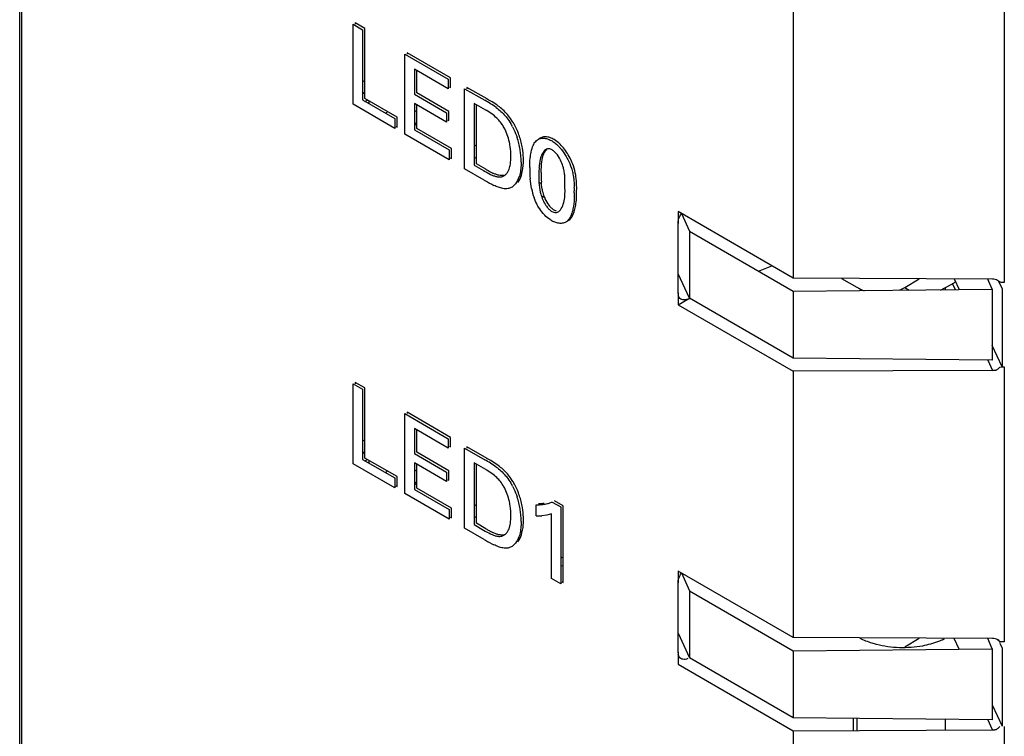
# Model space of a CAD drawing. Header units: inches. Extents: x 0 to 34, y 0 to 22.
# Tile 54 of 129: x 3.335 to 3.939, y 17.176 to 17.616. Entities that reach past the tile are written whole.
import ezdxf

# ---------------------------------------------------------------- set-up
doc = ezdxf.new("R2010")
doc.units = ezdxf.units.IN
doc.header["$LTSCALE"] = 1.87
doc.header["$MEASUREMENT"] = 0
doc.layers.get('0').update_dxf_attribs({"linetype": 'CONTINUOUS'})

msp = doc.modelspace()

# ---------------------------------------------------------------- linework, layer by layer
at = {"color": 6, "linetype": 'CONTINUOUS'}
for p, q in [((3.33452, 15.86285), (3.33452, 17.92428)), ((3.33575, 15.82254), (3.33575, 17.90781)), ((3.93857, 17.72942), (3.93857, 17.45465)), ((3.80911, 17.72676), (3.80911, 17.45732)), ((3.54625, 17.57776), (3.54484, 17.57858)), ((3.54593, 17.57051), (3.54463, 17.57146)), ((3.54524, 17.57086), (3.54593, 17.57051)), ((3.54889, 17.56429), (3.54889, 17.56593)), ((3.57808, 17.55939), (3.57666, 17.5602)), ((3.55908, 17.55875), (3.5605, 17.55957)), ((3.57666, 17.55276), (3.57808, 17.55195)), ((3.57808, 17.55176), (3.57688, 17.55107)), ((3.61478, 17.53819), (3.61337, 17.53901)), ((3.61337, 17.53157), (3.61478, 17.53075)), ((3.64275, 17.52205), (3.64186, 17.52256)), ((3.65469, 17.51515), (3.65313, 17.51605)), ((3.65469, 17.50771), (3.65682, 17.50648)), ((3.7384, 17.44829), (3.7384, 17.49086)), ((3.74547, 17.48604), (3.74547, 17.44495)), ((3.83877, 17.45717), (3.84818, 17.45174)), ((3.87423, 17.44995), (3.8776, 17.45156)), ((3.8776, 17.45156), (3.88629, 17.45693)), ((3.8776, 17.45156), (3.88029, 17.45001)), ((3.9024, 17.45149), (3.90676, 17.45389)), ((3.9024, 17.45023), (3.9024, 17.45151)), ((3.73885, 17.446), (3.7384, 17.44698)), ((3.80911, 17.44929), (3.80911, 17.4082)), ((3.93121, 17.45052), (3.93121, 17.40697)), ((3.93726, 17.45075), (3.93726, 17.40297)), ((3.7384, 17.441), (3.80911, 17.40017)), ((3.93857, 17.40284), (3.93857, 17.23421)), ((3.93125, 17.40078), (3.80911, 17.40017)), ((3.80911, 17.40017), (3.80911, 17.23688)), ((3.54625, 17.35731), (3.54484, 17.35813)), ((3.54593, 17.35006), (3.54463, 17.35102)), ((3.54524, 17.35042), (3.54593, 17.35006)), ((3.54889, 17.34385), (3.54889, 17.34548)), ((3.55878, 17.33813), (3.5605, 17.33912)), ((3.57808, 17.33894), (3.57666, 17.33976)), ((3.57666, 17.33232), (3.57808, 17.3315)), ((3.57808, 17.33131), (3.57688, 17.33062)), ((3.61478, 17.31775), (3.61337, 17.31856)), ((3.61337, 17.31112), (3.61478, 17.31031)), ((3.64275, 17.3016), (3.64186, 17.30211)), ((3.66778, 17.28076), (3.6663, 17.28096)), ((3.7384, 17.22784), (3.7384, 17.27041)), ((3.74547, 17.26559), (3.74547, 17.2245)), ((3.7384, 17.23954), (3.74547, 17.2245)), ((3.8776, 17.23111), (3.88629, 17.23649)), ((3.91083, 17.22987), (3.90777, 17.23638)), ((3.93209, 17.23624), (3.93125, 17.23626)), ((3.93386, 17.23589), (3.93209, 17.23624)), ((3.93606, 17.2336), (3.9351, 17.23567)), ((3.93857, 17.23421), (3.93674, 17.23426)), ((3.80911, 17.22884), (3.80911, 17.18775)), ((3.93121, 17.23007), (3.93121, 17.18652)), ((3.93578, 17.23347), (3.93726, 17.23031)), ((3.93726, 17.23031), (3.93726, 17.18252)), ((3.73885, 17.22555), (3.7384, 17.22653)), ((3.80911, 17.18775), (3.74547, 17.2245)), ((3.93121, 17.19564), (3.93726, 17.18252)), ((3.93121, 17.18652), (3.80911, 17.18775)), ((3.84818, 17.18736), (3.84818, 17.17992)), ((3.9024, 17.18019), (3.9024, 17.18681)), ((3.80911, 17.17972), (3.80911, 17.01643)), ((3.93857, 17.18239), (3.93857, 17.01376))]:
    msp.add_line(p, q, dxfattribs=at)
at = {"color": 7, "linetype": 'CONTINUOUS'}
for p, q in [((3.53901, 17.61304), (3.54484, 17.60967)), ((3.53901, 17.56394), (3.53901, 17.61304)), ((3.54625, 17.61049), (3.54042, 17.61386)), ((3.54042, 17.61386), (3.54042, 17.61304)), ((3.54484, 17.60967), (3.54484, 17.56663)), ((3.54625, 17.56745), (3.54625, 17.61049)), ((3.57077, 17.5947), (3.59745, 17.5793)), ((3.57077, 17.5456), (3.57077, 17.5947)), ((3.59886, 17.58012), (3.57219, 17.59552)), ((3.57219, 17.59552), (3.57219, 17.5947)), ((3.59745, 17.57352), (3.57666, 17.58552)), ((3.57666, 17.58552), (3.57666, 17.57022)), ((3.57808, 17.57104), (3.57808, 17.5847)), ((3.59745, 17.5793), (3.59745, 17.57352)), ((3.59886, 17.57434), (3.59886, 17.58012)), ((3.59815, 17.57474), (3.59886, 17.57434)), ((3.60748, 17.57351), (3.61979, 17.5664)), ((3.60748, 17.52441), (3.60748, 17.57351)), ((3.62121, 17.56721), (3.60889, 17.57432)), ((3.60889, 17.57432), (3.60889, 17.57351)), ((3.54484, 17.56663), (3.56463, 17.5552)), ((3.56604, 17.55602), (3.54625, 17.56745)), ((3.57666, 17.57022), (3.59645, 17.5588)), ((3.59786, 17.55961), (3.57808, 17.57104)), ((3.56463, 17.54915), (3.53901, 17.56394)), ((3.59645, 17.55308), (3.57666, 17.56451)), ((3.57666, 17.56451), (3.57666, 17.54819)), ((3.57808, 17.549), (3.57808, 17.56369)), ((3.62044, 17.56038), (3.61337, 17.56447)), ((3.61337, 17.56447), (3.61337, 17.52659)), ((3.61478, 17.5274), (3.61478, 17.56365)), ((3.62493, 17.55745), (3.62105, 17.56005)), ((3.56463, 17.5552), (3.56463, 17.54915)), ((3.56604, 17.54997), (3.56604, 17.55602)), ((3.59645, 17.5588), (3.59645, 17.55308)), ((3.59716, 17.55431), (3.59786, 17.5539)), ((3.59786, 17.5539), (3.59786, 17.55961)), ((3.56533, 17.55038), (3.56604, 17.54997)), ((3.57666, 17.54819), (3.59793, 17.53591)), ((3.59934, 17.53673), (3.57808, 17.549)), ((3.634, 17.5442), (3.63234, 17.54839)), ((3.59793, 17.52993), (3.57077, 17.5456)), ((3.66485, 17.5406), (3.66251, 17.54228)), ((3.59793, 17.53591), (3.59793, 17.52993)), ((3.59934, 17.53074), (3.59934, 17.53673)), ((3.65763, 17.53634), (3.65649, 17.53553)), ((3.59863, 17.53115), (3.59934, 17.53074)), ((3.65383, 17.53025), (3.65318, 17.52612)), ((3.65462, 17.52731), (3.65531, 17.53131)), ((3.61944, 17.51751), (3.60748, 17.52441)), ((3.61337, 17.52659), (3.61914, 17.52325)), ((3.62055, 17.52407), (3.61478, 17.5274)), ((3.64268, 17.52148), (3.64328, 17.52466)), ((3.64328, 17.52466), (3.64356, 17.52832)), ((3.65311, 17.5251), (3.65307, 17.52226)), ((3.65451, 17.52221), (3.65462, 17.52731)), ((3.63027, 17.51954), (3.63159, 17.52013)), ((3.64852, 17.51232), (3.64767, 17.51825)), ((3.66905, 17.51232), (3.66905, 17.51845)), ((3.63656, 17.51317), (3.6351, 17.51248)), ((3.63876, 17.51524), (3.6369, 17.51341)), ((3.66378, 17.49845), (3.66246, 17.49899)), ((3.66524, 17.49823), (3.66624, 17.49925)), ((3.80911, 17.45732), (3.7384, 17.49815)), ((3.7384, 17.49815), (3.7384, 17.49086)), ((3.74046, 17.49696), (3.74547, 17.48604)), ((3.66405, 17.49124), (3.66187, 17.4921)), ((3.74547, 17.48604), (3.80911, 17.44929)), ((3.74547, 17.44495), (3.7384, 17.45999)), ((3.93125, 17.45671), (3.80911, 17.45732)), ((3.90676, 17.45389), (3.90842, 17.45029)), ((3.90777, 17.45682), (3.91083, 17.45032)), ((3.93121, 17.45052), (3.92837, 17.45672)), ((3.93209, 17.45671), (3.93125, 17.45671)), ((3.93386, 17.45633), (3.93209, 17.45671)), ((3.93504, 17.45545), (3.93386, 17.45633)), ((3.93506, 17.45547), (3.93726, 17.45075)), ((3.7384, 17.44829), (3.7384, 17.441)), ((3.73888, 17.44595), (3.7384, 17.44829)), ((3.73916, 17.44544), (3.73888, 17.44595)), ((3.80911, 17.4082), (3.74547, 17.44495)), ((3.80911, 17.44929), (3.93121, 17.45052)), ((3.7384, 17.441), (3.74442, 17.44441)), ((3.93726, 17.40297), (3.93121, 17.41609)), ((3.93121, 17.40697), (3.80911, 17.4082)), ((3.92838, 17.407), (3.93125, 17.40078)), ((3.93589, 17.40274), (3.93727, 17.40298)), ((3.93727, 17.40298), (3.93857, 17.40284)), ((3.53901, 17.39259), (3.54484, 17.38923)), ((3.53901, 17.3435), (3.53901, 17.39259)), ((3.54625, 17.39004), (3.54042, 17.39341)), ((3.54042, 17.39341), (3.54042, 17.39259)), ((3.54484, 17.38923), (3.54484, 17.34618)), ((3.54625, 17.347), (3.54625, 17.39004)), ((3.57077, 17.37425), (3.59745, 17.35885)), ((3.57077, 17.32516), (3.57077, 17.37425)), ((3.59886, 17.35967), (3.57219, 17.37507)), ((3.57219, 17.37507), (3.57219, 17.37425)), ((3.59745, 17.35307), (3.57666, 17.36507)), ((3.57666, 17.36507), (3.57666, 17.34977)), ((3.57808, 17.35059), (3.57808, 17.36426)), ((3.59745, 17.35885), (3.59745, 17.35307)), ((3.59886, 17.35389), (3.59886, 17.35967)), ((3.57666, 17.34977), (3.59645, 17.33835)), ((3.59786, 17.33917), (3.57808, 17.35059)), ((3.59815, 17.3543), (3.59886, 17.35389)), ((3.60748, 17.35306), (3.61979, 17.34595)), ((3.60748, 17.30396), (3.60748, 17.35306)), ((3.62121, 17.34677), (3.60889, 17.35388)), ((3.60889, 17.35388), (3.60889, 17.35306)), ((3.56463, 17.32871), (3.53901, 17.3435)), ((3.54484, 17.34618), (3.56463, 17.33476)), ((3.56604, 17.33557), (3.54625, 17.347)), ((3.59645, 17.33263), (3.57666, 17.34406)), ((3.57666, 17.34406), (3.57666, 17.32774)), ((3.57808, 17.32856), (3.57808, 17.34324)), ((3.62044, 17.33994), (3.61337, 17.34402)), ((3.61337, 17.34402), (3.61337, 17.30614)), ((3.61478, 17.30696), (3.61478, 17.3432)), ((3.59645, 17.33835), (3.59645, 17.33263)), ((3.59786, 17.33345), (3.59786, 17.33917)), ((3.62493, 17.337), (3.62105, 17.3396)), ((3.56463, 17.33476), (3.56463, 17.32871)), ((3.56604, 17.32952), (3.56604, 17.33557)), ((3.59716, 17.33386), (3.59786, 17.33345)), ((3.56533, 17.32993), (3.56604, 17.32952)), ((3.59793, 17.30948), (3.57077, 17.32516)), ((3.57666, 17.32774), (3.59793, 17.31547)), ((3.59934, 17.31628), (3.57808, 17.32856)), ((3.634, 17.32375), (3.63234, 17.32794)), ((3.65132, 17.3115), (3.65132, 17.3183)), ((3.66121, 17.32), (3.66646, 17.31697)), ((3.66788, 17.31778), (3.66263, 17.32081)), ((3.59793, 17.31547), (3.59793, 17.30948)), ((3.59934, 17.3103), (3.59934, 17.31628)), ((3.6608, 17.31282), (3.65797, 17.31199)), ((3.6608, 17.27317), (3.6608, 17.31282)), ((3.66646, 17.31697), (3.66646, 17.26991)), ((3.66788, 17.27072), (3.66788, 17.31778)), ((3.59863, 17.3107), (3.59934, 17.3103)), ((3.61337, 17.30614), (3.61914, 17.30281)), ((3.62055, 17.30362), (3.61478, 17.30696)), ((3.65797, 17.31199), (3.65479, 17.31155)), ((3.61944, 17.29706), (3.60748, 17.30396)), ((3.63027, 17.2991), (3.63159, 17.29968)), ((3.63876, 17.29479), (3.6369, 17.29296)), ((3.63656, 17.29273), (3.6351, 17.29203)), ((3.80911, 17.23688), (3.7384, 17.2777)), ((3.7384, 17.2777), (3.7384, 17.27041)), ((3.74046, 17.27651), (3.74547, 17.26559)), ((3.66646, 17.26991), (3.6608, 17.27317)), ((3.66717, 17.27113), (3.66788, 17.27072)), ((3.74547, 17.26559), (3.80911, 17.22884)), ((3.93125, 17.23626), (3.80911, 17.23688)), ((3.93121, 17.23007), (3.92837, 17.23627)), ((3.73888, 17.2255), (3.7384, 17.22784)), ((3.7384, 17.22784), (3.7384, 17.22055)), ((3.80911, 17.22884), (3.93121, 17.23007)), ((3.73916, 17.22499), (3.73888, 17.2255)), ((3.7384, 17.22055), (3.80911, 17.17972)), ((3.84604, 17.17991), (3.84604, 17.18738)), ((3.93125, 17.18034), (3.92838, 17.18655)), ((3.80911, 17.17972), (3.93125, 17.18034))]:
    msp.add_line(p, q, dxfattribs=at)
at = {"color": 6, "linetype": 'CONTINUOUS'}
for centre, radius, start, end in [((3.53711, 17.58836), 0.02443, 292.13845, 296.32906), ((3.53711, 17.36791), 0.02443, 292.13845, 296.32906), ((3.63512, 17.253), 0.04604, 45.49879, 46.94174)]:
    msp.add_arc(centre, radius, start, end, dxfattribs=at)
at = {"color": 7, "linetype": 'CONTINUOUS'}
for centre, radius, start, end in [((3.59372, 17.51776), 0.05518, 53.15372, 61.80494), ((3.59638, 17.52065), 0.05277, 57.93635, 61.93468), ((3.6072, 17.53542), 0.02826, 60.65562, 62.07951), ((3.59487, 17.51829), 0.05558, 53.34061, 57.90748), ((3.60575, 17.53562), 0.0295, 25.65346, 28.22536), ((3.60185, 17.53159), 0.03967, 27.83192, 31.21646), ((3.60079, 17.53084), 0.04259, 28.14363, 31.47114), ((3.59275, 17.52802), 0.04943, 9.5212, 18.34396), ((3.59486, 17.52901), 0.04872, 9.45219, 18.34265), ((3.59272, 17.53175), 0.04315, 0.17998, 8.50857), ((3.59386, 17.52826), 0.0483, 5.66559, 9.45826), ((3.6513, 17.52484), 0.02078, 47.68874, 49.31409), ((3.59148, 17.52802), 0.05069, 0.56273, 5.66654), ((3.64304, 17.56059), 0.04288, 238.37678, 241.2935), ((3.59418, 17.52984), 0.04941, 358.23314, 359.41717), ((3.72574, 17.52502), 0.07831, 179.83954, 180.51099), ((3.70954, 17.52375), 0.06211, 179.46615, 185.07356), ((3.688, 17.52329), 0.03494, 175.34567, 177.03473), ((3.64159, 17.55967), 0.04279, 238.34799, 244.76502), ((3.65028, 17.56723), 0.05851, 238.18787, 239.04801), ((3.64335, 17.56116), 0.04353, 241.29225, 242.41574), ((3.64391, 17.56224), 0.04475, 242.42528, 244.68008), ((3.69724, 17.52314), 0.04418, 181.13731, 182.25871), ((3.70787, 17.51959), 0.05343, 177.19239, 183.75334), ((3.62576, 17.51264), 0.05046, 357.5217, 6.76056), ((3.65089, 17.5683), 0.05974, 239.08037, 244.83908), ((3.63266, 17.5193), 0.00726, 302.46713, 305.73098), ((3.69288, 17.52151), 0.0453, 191.6942, 199.10477), ((3.62298, 17.51174), 0.05182, 357.68152, 1.62146), ((3.61596, 17.50935), 0.06022, 0.16014, 1.05069), ((3.6698, 17.50819), 0.01794, 240.54208, 243.78223), ((3.6662, 17.49699), 0.00623, 297.78581, 304.95688), ((3.66589, 17.49744), 0.00678, 304.96896, 311.23831), ((2.98967, 19.47618), 2.16687, 291.6111, 291.84524), ((3.59372, 17.29731), 0.05519, 53.15486, 61.80486), ((3.59637, 17.30019), 0.05278, 57.93761, 61.93468), ((3.59486, 17.29783), 0.05558, 53.34184, 57.90874), ((3.6072, 17.31497), 0.02826, 60.65404, 62.07778), ((3.60185, 17.31114), 0.03967, 27.83472, 31.21856), ((3.60079, 17.31039), 0.04259, 28.14688, 31.47354), ((3.60575, 17.31517), 0.0295, 25.65548, 28.22538), ((3.59275, 17.30758), 0.04943, 9.5212, 18.34396), ((3.59486, 17.30856), 0.04872, 9.45219, 18.34265), ((3.65058, 17.35875), 0.04046, 271.04741, 273.07142), ((3.65203, 17.35863), 0.03952, 271.01344, 276.23934), ((3.65341, 17.33992), 0.0214, 283.01024, 288.91424), ((3.65384, 17.3386), 0.02001, 288.97254, 291.6104), ((3.59272, 17.31131), 0.04315, 0.17998, 8.50857), ((3.59385, 17.30781), 0.0483, 5.66425, 9.45826), ((3.59148, 17.30758), 0.05069, 0.56275, 5.66522), ((3.59417, 17.3094), 0.04941, 358.23277, 359.41667), ((3.65261, 17.34443), 0.03295, 267.75054, 270.43656), ((3.65266, 17.34098), 0.02951, 270.39163, 274.14493), ((3.64158, 17.33921), 0.04276, 238.34981, 244.76999), ((3.64303, 17.34013), 0.04287, 238.37876, 241.29603), ((3.64334, 17.34069), 0.04351, 241.29481, 242.41912), ((3.64389, 17.34175), 0.04471, 242.42856, 244.6858), ((3.65028, 17.34678), 0.05851, 238.18787, 239.04801), ((3.65089, 17.34786), 0.05974, 239.08037, 244.83908), ((3.63266, 17.29885), 0.00726, 302.46852, 305.74028), ((3.89013, 17.25879), 0.02557, 295.36308, 297.13348)]:
    msp.add_arc(centre, radius, start, end, dxfattribs=at)
at = {"color": 6, "linetype": 'CONTINUOUS'}
for start_param, end_param in [(-2.360635, -2.208521), (-0.922654, -0.823)]:
    msp.add_ellipse((3.87576, 17.46794), major_axis=(0.039, 0.0003), ratio=0.582403, start_param=start_param, end_param=end_param, dxfattribs=at)
at = {"color": 7, "linetype": 'CONTINUOUS'}
for points, knots in [([(3.62681, 17.56192), (3.6278, 17.56118), (3.62979, 17.55958), (3.63159, 17.55777), (3.63244, 17.55678)], [0, 0, 0, 0, 0.488412, 1, 1, 1, 1]), ([(3.63372, 17.55775), (3.63286, 17.55873), (3.63105, 17.56053), (3.62905, 17.56213), (3.62805, 17.56287)], [0, 0, 0, 0, 0.511518, 1, 1, 1, 1]), ([(3.62888, 17.55369), (3.62857, 17.55405), (3.62735, 17.55539), (3.62599, 17.55661), (3.62493, 17.55745)], [0, 0, 0, 0, 0.258754, 1, 1, 1, 1]), ([(3.63174, 17.54957), (3.63154, 17.54994), (3.6307, 17.55139), (3.6297, 17.55274), (3.62888, 17.55369)], [0, 0, 0, 0, 0.251689, 1, 1, 1, 1]), ([(3.63244, 17.55678), (3.63274, 17.55643), (3.63395, 17.55496), (3.63503, 17.55338), (3.63578, 17.55215)], [0, 0, 0, 0, 0.24572, 1, 1, 1, 1]), ([(3.63712, 17.55307), (3.63686, 17.55349), (3.63582, 17.55511), (3.63467, 17.55666), (3.63372, 17.55775)], [0, 0, 0, 0, 0.253482, 1, 1, 1, 1]), ([(3.63693, 17.55011), (3.63721, 17.54958), (3.63825, 17.54746), (3.63912, 17.54526), (3.63967, 17.54358)], [0, 0, 0, 0, 0.25282, 1, 1, 1, 1]), ([(3.6411, 17.54434), (3.64092, 17.5449), (3.64013, 17.54715), (3.63917, 17.54934), (3.63835, 17.55093)], [0, 0, 0, 0, 0.246644, 1, 1, 1, 1]), ([(3.63539, 17.53814), (3.63532, 17.53864), (3.63498, 17.54068), (3.63448, 17.54271), (3.634, 17.5442)], [0, 0, 0, 0, 0.242954, 1, 1, 1, 1]), ([(3.64921, 17.53785), (3.6494, 17.53835), (3.64981, 17.53932), (3.65059, 17.54065), (3.65155, 17.54178), (3.65234, 17.54234), (3.65275, 17.54256)], [0, 0, 0, 0, 0.268272, 0.523307, 0.765164, 1, 1, 1, 1]), ([(3.65275, 17.54256), (3.65331, 17.54285), (3.65459, 17.54327), (3.65671, 17.54321), (3.65892, 17.54256), (3.66037, 17.54186), (3.6611, 17.54146)], [0, 0, 0, 0, 0.216801, 0.451018, 0.713131, 1, 1, 1, 1]), ([(3.65714, 17.54403), (3.65634, 17.54406), (3.65474, 17.54382), (3.65338, 17.54293), (3.65283, 17.54239)], [0, 0, 0, 0, 0.511071, 1, 1, 1, 1]), ([(3.66251, 17.54228), (3.66163, 17.54275), (3.65991, 17.54356), (3.65804, 17.54399), (3.65714, 17.54403)], [0, 0, 0, 0, 0.528908, 1, 1, 1, 1]), ([(3.64358, 17.52934), (3.64357, 17.52996), (3.6435, 17.53253), (3.64324, 17.53509), (3.64292, 17.53701)], [0, 0, 0, 0, 0.242003, 1, 1, 1, 1]), ([(3.64784, 17.53203), (3.64791, 17.53255), (3.64821, 17.53452), (3.6487, 17.53647), (3.64921, 17.53785)], [0, 0, 0, 0, 0.260497, 1, 1, 1, 1]), ([(3.65649, 17.53553), (3.65581, 17.53488), (3.65473, 17.53315), (3.65409, 17.53126), (3.65383, 17.53025)], [0, 0, 0, 0, 0.47535, 1, 1, 1, 1]), ([(3.65531, 17.53131), (3.65556, 17.53226), (3.65619, 17.53403), (3.6572, 17.53565), (3.65783, 17.53628)], [0, 0, 0, 0, 0.523293, 1, 1, 1, 1]), ([(3.66116, 17.53599), (3.66058, 17.53633), (3.65964, 17.53668), (3.65841, 17.53663), (3.65787, 17.53645), (3.65763, 17.53634)], [0, 0, 0, 0, 0.545854, 0.780561, 1, 1, 1, 1]), ([(3.6611, 17.54146), (3.66188, 17.54102), (3.66341, 17.53989), (3.66476, 17.53857), (3.66542, 17.53785)], [0, 0, 0, 0, 0.478306, 1, 1, 1, 1]), ([(3.66676, 17.52866), (3.66611, 17.53013), (3.66495, 17.53226), (3.66293, 17.53463), (3.66177, 17.53561), (3.66116, 17.53599)], [0, 0, 0, 0, 0.516889, 0.769524, 1, 1, 1, 1]), ([(3.67423, 17.52616), (3.67378, 17.52749), (3.67268, 17.5301), (3.67061, 17.53381), (3.66818, 17.53724), (3.6663, 17.53929), (3.66529, 17.54021)], [0, 0, 0, 0, 0.249904, 0.505035, 0.757055, 1, 1, 1, 1]), ([(3.66542, 17.53785), (3.66583, 17.53741), (3.66744, 17.53555), (3.66883, 17.5335), (3.66977, 17.5319)], [0, 0, 0, 0, 0.245636, 1, 1, 1, 1]), ([(3.63523, 17.52577), (3.63547, 17.52673), (3.63578, 17.52877), (3.63586, 17.53083), (3.63587, 17.53189)], [0, 0, 0, 0, 0.484246, 1, 1, 1, 1]), ([(3.64743, 17.52524), (3.64743, 17.52582), (3.64746, 17.52809), (3.64762, 17.53036), (3.64784, 17.53203)], [0, 0, 0, 0, 0.256676, 1, 1, 1, 1]), ([(3.66977, 17.5319), (3.6701, 17.53134), (3.67135, 17.52907), (3.67239, 17.52668), (3.67298, 17.52484)], [0, 0, 0, 0, 0.253849, 1, 1, 1, 1]), ([(3.63342, 17.52171), (3.63363, 17.52198), (3.63447, 17.52322), (3.63496, 17.52466), (3.63523, 17.52577)], [0, 0, 0, 0, 0.234335, 1, 1, 1, 1]), ([(3.64217, 17.52852), (3.64216, 17.52717), (3.64203, 17.52455), (3.6416, 17.52196), (3.64129, 17.52073)], [0, 0, 0, 0, 0.516855, 1, 1, 1, 1]), ([(3.66838, 17.52385), (3.66829, 17.52425), (3.66787, 17.52589), (3.66728, 17.52749), (3.66676, 17.52866)], [0, 0, 0, 0, 0.242313, 1, 1, 1, 1]), ([(3.66905, 17.51845), (3.66901, 17.51934), (3.66888, 17.52115), (3.66859, 17.52294), (3.66838, 17.52385)], [0, 0, 0, 0, 0.489171, 1, 1, 1, 1]), ([(3.67298, 17.52484), (3.6733, 17.52386), (3.67383, 17.52188), (3.67434, 17.51892), (3.67465, 17.51603), (3.67475, 17.51413), (3.67478, 17.5132)], [0, 0, 0, 0, 0.26372, 0.517741, 0.763006, 1, 1, 1, 1]), ([(3.67587, 17.51858), (3.67579, 17.5192), (3.67545, 17.52176), (3.67486, 17.5243), (3.67423, 17.52616)], [0, 0, 0, 0, 0.241731, 1, 1, 1, 1]), ([(3.62335, 17.52097), (3.62399, 17.52067), (3.62523, 17.52012), (3.62654, 17.5197), (3.62718, 17.51956)], [0, 0, 0, 0, 0.515849, 1, 1, 1, 1]), ([(3.63169, 17.52036), (3.63062, 17.5201), (3.62881, 17.52021), (3.62655, 17.52097), (3.62537, 17.5215), (3.62477, 17.52179)], [0, 0, 0, 0, 0.460406, 0.7223, 1, 1, 1, 1]), ([(3.62718, 17.51956), (3.62745, 17.5195), (3.62847, 17.51933), (3.62954, 17.51936), (3.63027, 17.51954)], [0, 0, 0, 0, 0.266081, 1, 1, 1, 1]), ([(3.63159, 17.52013), (3.63177, 17.52023), (3.63245, 17.52067), (3.63304, 17.52123), (3.63342, 17.52171)], [0, 0, 0, 0, 0.246992, 1, 1, 1, 1]), ([(3.64129, 17.52073), (3.64115, 17.52021), (3.64058, 17.51828), (3.63966, 17.51642), (3.63876, 17.51524)], [0, 0, 0, 0, 0.265697, 1, 1, 1, 1]), ([(3.64018, 17.51607), (3.64047, 17.51644), (3.64158, 17.5181), (3.6423, 17.52001), (3.64268, 17.52148)], [0, 0, 0, 0, 0.236405, 1, 1, 1, 1]), ([(3.65309, 17.5214), (3.65301, 17.51957), (3.65302, 17.51579), (3.65341, 17.512), (3.65387, 17.51009)], [0, 0, 0, 0, 0.482006, 1, 1, 1, 1]), ([(3.63089, 17.51229), (3.62998, 17.51246), (3.62814, 17.51303), (3.62638, 17.5138), (3.62548, 17.51423)], [0, 0, 0, 0, 0.482803, 1, 1, 1, 1]), ([(3.6351, 17.51248), (3.63478, 17.51237), (3.63341, 17.51202), (3.63195, 17.51209), (3.63089, 17.51229)], [0, 0, 0, 0, 0.236127, 1, 1, 1, 1]), ([(3.65534, 17.51069), (3.65522, 17.51115), (3.65484, 17.51293), (3.65464, 17.51475), (3.65456, 17.5161)], [0, 0, 0, 0, 0.258808, 1, 1, 1, 1]), ([(3.66887, 17.50684), (3.66892, 17.50728), (3.66909, 17.5091), (3.6691, 17.51093), (3.66905, 17.51232)], [0, 0, 0, 0, 0.241647, 1, 1, 1, 1]), ([(3.6529, 17.50081), (3.65261, 17.50128), (3.65153, 17.50316), (3.65064, 17.50516), (3.65008, 17.50668)], [0, 0, 0, 0, 0.252511, 1, 1, 1, 1]), ([(3.65387, 17.51009), (3.65396, 17.50969), (3.6544, 17.50807), (3.65499, 17.5065), (3.65552, 17.50534)], [0, 0, 0, 0, 0.242734, 1, 1, 1, 1]), ([(3.65697, 17.50605), (3.6568, 17.50644), (3.65615, 17.50794), (3.65563, 17.50951), (3.65534, 17.51069)], [0, 0, 0, 0, 0.256429, 1, 1, 1, 1]), ([(3.65552, 17.50534), (3.65605, 17.50416), (3.65686, 17.50263), (3.65787, 17.50123), (3.65814, 17.5009)], [0, 0, 0, 0, 0.751267, 1, 1, 1, 1]), ([(3.66246, 17.49899), (3.66187, 17.49936), (3.66074, 17.5003), (3.65876, 17.50258), (3.65762, 17.50463), (3.65697, 17.50605)], [0, 0, 0, 0, 0.231053, 0.482557, 1, 1, 1, 1]), ([(3.66624, 17.49925), (3.66702, 17.50025), (3.66818, 17.50276), (3.6687, 17.50542), (3.66887, 17.50684)], [0, 0, 0, 0, 0.470281, 1, 1, 1, 1]), ([(3.67476, 17.50964), (3.67477, 17.50893), (3.67478, 17.50618), (3.67457, 17.50342), (3.67426, 17.50141)], [0, 0, 0, 0, 0.259013, 1, 1, 1, 1]), ([(3.67567, 17.50214), (3.67576, 17.50273), (3.67608, 17.50518), (3.67619, 17.50765), (3.67618, 17.50952)], [0, 0, 0, 0, 0.241978, 1, 1, 1, 1]), ([(3.65664, 17.49595), (3.65629, 17.49631), (3.65491, 17.49782), (3.6537, 17.49949), (3.6529, 17.50081)], [0, 0, 0, 0, 0.243903, 1, 1, 1, 1]), ([(3.65814, 17.5009), (3.65857, 17.50035), (3.65946, 17.49935), (3.6605, 17.49851), (3.66104, 17.49817)], [0, 0, 0, 0, 0.522653, 1, 1, 1, 1]), ([(3.67426, 17.50141), (3.67409, 17.50026), (3.67366, 17.49807), (3.67288, 17.49596), (3.67239, 17.49501)], [0, 0, 0, 0, 0.519839, 1, 1, 1, 1]), ([(3.67381, 17.49585), (3.6743, 17.49678), (3.67507, 17.49886), (3.67549, 17.50102), (3.67567, 17.50214)], [0, 0, 0, 0, 0.480077, 1, 1, 1, 1]), ([(3.66097, 17.49257), (3.6606, 17.49278), (3.65904, 17.49376), (3.65763, 17.49495), (3.65664, 17.49595)], [0, 0, 0, 0, 0.235682, 1, 1, 1, 1]), ([(3.66104, 17.49817), (3.66142, 17.49797), (3.66218, 17.49766), (3.66333, 17.4975), (3.66439, 17.49769), (3.66498, 17.49803), (3.66524, 17.49823)], [0, 0, 0, 0, 0.289612, 0.547238, 0.778246, 1, 1, 1, 1]), ([(3.67239, 17.49501), (3.67225, 17.49475), (3.6717, 17.49378), (3.67098, 17.49289), (3.67036, 17.49234)], [0, 0, 0, 0, 0.25996, 1, 1, 1, 1]), ([(3.67052, 17.4923), (3.67122, 17.49267), (3.67251, 17.49373), (3.67342, 17.4951), (3.67381, 17.49585)], [0, 0, 0, 0, 0.484456, 1, 1, 1, 1]), ([(3.7384, 17.49086), (3.7384, 17.49134), (3.73853, 17.49237), (3.7391, 17.49447), (3.73984, 17.496), (3.74044, 17.49698)], [0, 0, 0, 0, 0.224351, 0.472324, 1, 1, 1, 1]), ([(3.66911, 17.49148), (3.66839, 17.49111), (3.66665, 17.4907), (3.66492, 17.49098), (3.66405, 17.49124)], [0, 0, 0, 0, 0.470641, 1, 1, 1, 1]), ([(3.90889, 17.45543), (3.90872, 17.45525), (3.90804, 17.45462), (3.90725, 17.45411), (3.90665, 17.4538)], [0, 0, 0, 0, 0.266916, 1, 1, 1, 1]), ([(3.93857, 17.45465), (3.93825, 17.45463), (3.9376, 17.4546), (3.93665, 17.45465), (3.93575, 17.4549), (3.93526, 17.45526), (3.93504, 17.45545)], [0, 0, 0, 0, 0.260875, 0.521495, 0.766091, 1, 1, 1, 1]), ([(3.74442, 17.44441), (3.74392, 17.44421), (3.74292, 17.44393), (3.74143, 17.44392), (3.74008, 17.44439), (3.73941, 17.44505), (3.73916, 17.44544)], [0, 0, 0, 0, 0.277831, 0.530911, 0.763597, 1, 1, 1, 1]), ([(3.93125, 17.40078), (3.93172, 17.40078), (3.93242, 17.40078), (3.93334, 17.40092), (3.93397, 17.40114), (3.93449, 17.40151), (3.93507, 17.4021), (3.93552, 17.40256), (3.93589, 17.40274)], [0, 0, 0, 0, 0.268747, 0.400527, 0.525244, 0.644683, 0.76427, 1, 1, 1, 1]), ([(3.63372, 17.3373), (3.63286, 17.33828), (3.63105, 17.34009), (3.62905, 17.34168), (3.62805, 17.34242)], [0, 0, 0, 0, 0.511518, 1, 1, 1, 1]), ([(3.62888, 17.33324), (3.62857, 17.3336), (3.62735, 17.33495), (3.62599, 17.33617), (3.62493, 17.337)], [0, 0, 0, 0, 0.258752, 1, 1, 1, 1]), ([(3.62681, 17.34148), (3.6278, 17.34073), (3.62979, 17.33913), (3.63159, 17.33732), (3.63244, 17.33634)], [0, 0, 0, 0, 0.488411, 1, 1, 1, 1]), ([(3.63244, 17.33634), (3.63274, 17.33598), (3.63395, 17.33451), (3.63503, 17.33293), (3.63578, 17.3317)], [0, 0, 0, 0, 0.24572, 1, 1, 1, 1]), ([(3.63712, 17.33263), (3.63686, 17.33304), (3.63582, 17.33467), (3.63467, 17.33622), (3.63372, 17.3373)], [0, 0, 0, 0, 0.253483, 1, 1, 1, 1]), ([(3.63174, 17.32912), (3.63154, 17.32949), (3.6307, 17.33094), (3.6297, 17.33229), (3.62888, 17.33324)], [0, 0, 0, 0, 0.251688, 1, 1, 1, 1]), ([(3.6411, 17.3239), (3.64092, 17.32445), (3.64013, 17.3267), (3.63917, 17.32889), (3.63835, 17.33048)], [0, 0, 0, 0, 0.246644, 1, 1, 1, 1]), ([(3.63693, 17.32967), (3.63721, 17.32914), (3.63825, 17.32702), (3.63912, 17.32481), (3.63967, 17.32313)], [0, 0, 0, 0, 0.25282, 1, 1, 1, 1]), ([(3.63539, 17.31769), (3.63532, 17.31819), (3.63498, 17.32024), (3.63448, 17.32226), (3.634, 17.32375)], [0, 0, 0, 0, 0.242954, 1, 1, 1, 1]), ([(3.65275, 17.31835), (3.65368, 17.3184), (3.65552, 17.31856), (3.65734, 17.31886), (3.65823, 17.31907)], [0, 0, 0, 0, 0.505499, 1, 1, 1, 1]), ([(3.64358, 17.30889), (3.64357, 17.30951), (3.6435, 17.31208), (3.64324, 17.31464), (3.64292, 17.31657)], [0, 0, 0, 0, 0.242003, 1, 1, 1, 1]), ([(3.63523, 17.30532), (3.63547, 17.30629), (3.63578, 17.30833), (3.63586, 17.31038), (3.63587, 17.31144)], [0, 0, 0, 0, 0.484244, 1, 1, 1, 1]), ([(3.64217, 17.30808), (3.64216, 17.30672), (3.64203, 17.3041), (3.6416, 17.30151), (3.64129, 17.30029)], [0, 0, 0, 0, 0.516852, 1, 1, 1, 1]), ([(3.64268, 17.30104), (3.64296, 17.30212), (3.64337, 17.30439), (3.64352, 17.30669), (3.64356, 17.30787)], [0, 0, 0, 0, 0.484645, 1, 1, 1, 1]), ([(3.62335, 17.30052), (3.62399, 17.30022), (3.62523, 17.29967), (3.62654, 17.29925), (3.62718, 17.29911)], [0, 0, 0, 0, 0.515849, 1, 1, 1, 1]), ([(3.63169, 17.29991), (3.63062, 17.29965), (3.62881, 17.29977), (3.62655, 17.30053), (3.62537, 17.30105), (3.62477, 17.30134)], [0, 0, 0, 0, 0.460415, 0.722304, 1, 1, 1, 1]), ([(3.63159, 17.29968), (3.63177, 17.29978), (3.63245, 17.30022), (3.63304, 17.30079), (3.63342, 17.30126)], [0, 0, 0, 0, 0.246992, 1, 1, 1, 1]), ([(3.63342, 17.30126), (3.63363, 17.30154), (3.63447, 17.30278), (3.63496, 17.30421), (3.63523, 17.30532)], [0, 0, 0, 0, 0.234337, 1, 1, 1, 1]), ([(3.64129, 17.30029), (3.64115, 17.29977), (3.64058, 17.29783), (3.63966, 17.29597), (3.63876, 17.29479)], [0, 0, 0, 0, 0.265696, 1, 1, 1, 1]), ([(3.64018, 17.29562), (3.64047, 17.29599), (3.64158, 17.29766), (3.6423, 17.29956), (3.64268, 17.30104)], [0, 0, 0, 0, 0.236404, 1, 1, 1, 1]), ([(3.62718, 17.29911), (3.62745, 17.29906), (3.62847, 17.29889), (3.62954, 17.29891), (3.63027, 17.2991)], [0, 0, 0, 0, 0.266076, 1, 1, 1, 1]), ([(3.63089, 17.29184), (3.62998, 17.29201), (3.62814, 17.29258), (3.62638, 17.29336), (3.62548, 17.29378)], [0, 0, 0, 0, 0.482803, 1, 1, 1, 1]), ([(3.6351, 17.29203), (3.63478, 17.29192), (3.63341, 17.29157), (3.63195, 17.29165), (3.63089, 17.29184)], [0, 0, 0, 0, 0.236127, 1, 1, 1, 1]), ([(3.7384, 17.27041), (3.7384, 17.2709), (3.73853, 17.27192), (3.7391, 17.27402), (3.73984, 17.27556), (3.74044, 17.27653)], [0, 0, 0, 0, 0.224351, 0.472324, 1, 1, 1, 1]), ([(3.86023, 17.23263), (3.85931, 17.23287), (3.85582, 17.23387), (3.85244, 17.23522), (3.85004, 17.23642)], [0, 0, 0, 0, 0.26037, 1, 1, 1, 1]), ([(3.90108, 17.23568), (3.90012, 17.23525), (3.89604, 17.23354), (3.89174, 17.23234), (3.88843, 17.23171)], [0, 0, 0, 0, 0.237641, 1, 1, 1, 1]), ([(3.88843, 17.23171), (3.88612, 17.23128), (3.88139, 17.23069), (3.87423, 17.23055), (3.86712, 17.23115), (3.86248, 17.23204), (3.86023, 17.23263)], [0, 0, 0, 0, 0.248368, 0.501918, 0.7545, 1, 1, 1, 1]), ([(3.74442, 17.22397), (3.74392, 17.22376), (3.74292, 17.22348), (3.74143, 17.22347), (3.74008, 17.22394), (3.73941, 17.22461), (3.73916, 17.22499)], [0, 0, 0, 0, 0.277831, 0.530911, 0.763597, 1, 1, 1, 1])]:
    msp.add_open_spline(points, degree=3, knots=knots, dxfattribs=at)
at = {"color": 6, "linetype": 'CONTINUOUS'}
for points, knots in [([(3.74442, 17.44441), (3.74449, 17.44448), (3.74465, 17.44459), (3.74505, 17.44478), (3.74541, 17.4448), (3.74565, 17.44481)], [0, 0, 0, 0, 0.215929, 0.457596, 1, 1, 1, 1]), ([(3.93674, 17.23423), (3.93645, 17.23427), (3.93588, 17.2344), (3.93517, 17.23487), (3.93456, 17.23543), (3.93411, 17.23576), (3.93386, 17.23589)], [0, 0, 0, 0, 0.259776, 0.506519, 0.753858, 1, 1, 1, 1]), ([(3.93125, 17.18034), (3.93172, 17.18034), (3.93242, 17.18034), (3.93333, 17.18048), (3.93397, 17.18069), (3.93449, 17.18106), (3.93507, 17.18166), (3.93552, 17.18211), (3.93589, 17.18229)], [0, 0, 0, 0, 0.268929, 0.400651, 0.525129, 0.64434, 0.763933, 1, 1, 1, 1])]:
    msp.add_open_spline(points, degree=3, knots=knots, dxfattribs=at)

doc.saveas('drawing.dxf')
